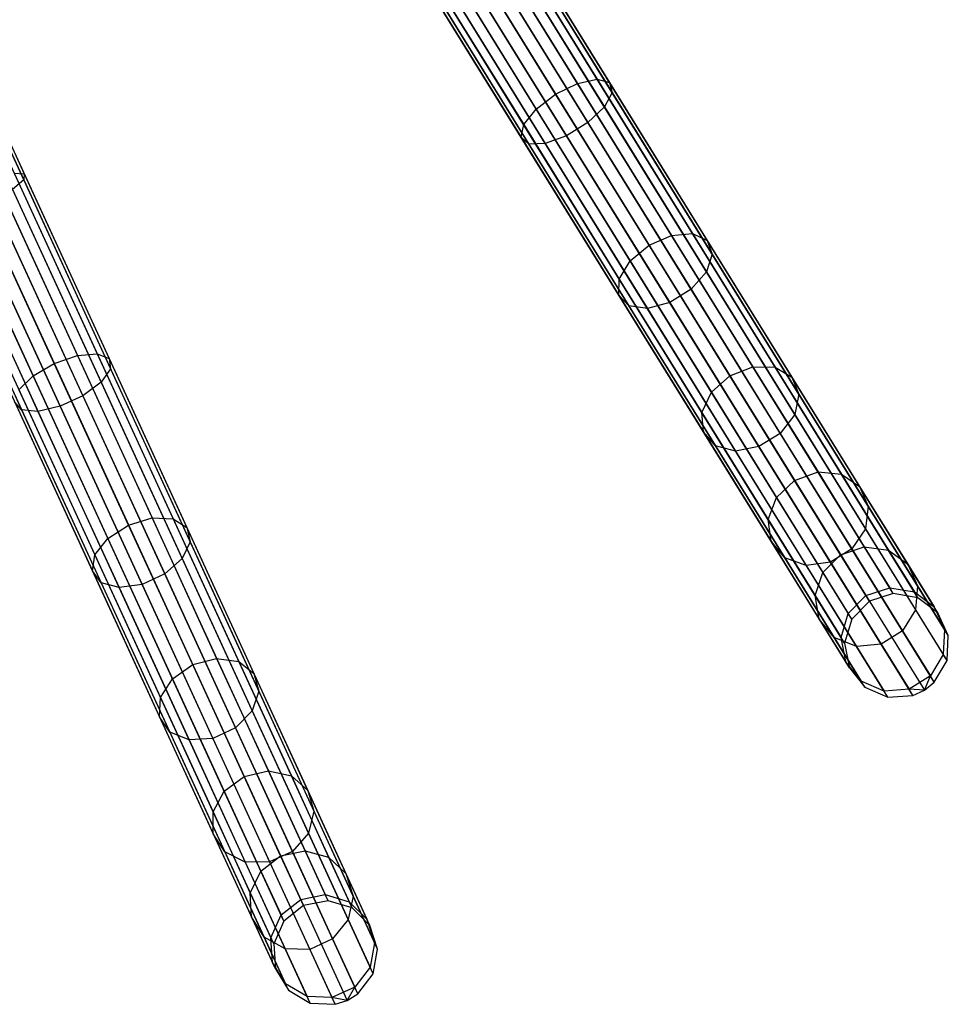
# Model space of a CAD drawing. Extents: x -102 to 101, y -101 to 102.
# Tile 153 of 256: x 36 to 53, y -92 to -74. Entities that reach past the tile are written whole.
import ezdxf

# ---------------------------------------------------------------- set-up
doc = ezdxf.new("R2010")
doc.units = 0
doc.header["$LTSCALE"] = 25.4
doc.layers.get('0').update_dxf_attribs({"linetype": 'CONTINUOUS'})

# ---------------------------------------------------------------- blocks, each defined once
blk = doc.blocks.new('NL2500012268_STL')
at = {"color": 0}
for p, q in [((155.548, -84.533, 306.167), (145.977, -69.076, 46.167)), ((155.548, -84.533, 306.167), (145.977, -69.076, 46.167)), ((155.093, -84.681, 306.175), (145.522, -69.223, 46.175)), ((155.093, -84.681, 306.175), (145.522, -69.223, 46.175)), ((156.019, -84.614, 306.145), (146.448, -69.156, 46.145)), ((156.019, -84.614, 306.145), (146.448, -69.156, 46.145)), ((156.399, -84.904, 306.113), (146.828, -69.447, 46.113)), ((156.399, -84.904, 306.113), (146.828, -69.447, 46.113)), ((154.758, -85.023, 306.167), (145.187, -69.565, 46.167)), ((154.758, -85.023, 306.167), (145.187, -69.565, 46.167)), ((154.62, -85.481, 306.145), (145.049, -70.023, 46.145)), ((154.62, -85.481, 306.145), (145.049, -70.023, 46.145)), ((156.599, -85.338, 306.08), (147.028, -69.88, 46.08)), ((156.599, -85.338, 306.08), (147.028, -69.88, 46.08)), ((156.575, -85.815, 306.053), (147.004, -70.357, 46.053)), ((156.575, -85.815, 306.053), (147.004, -70.357, 46.053)), ((154.711, -85.949, 306.113), (145.14, -70.492, 46.113)), ((154.711, -85.949, 306.113), (145.14, -70.492, 46.113)), ((156.331, -86.227, 306.037), (146.76, -70.769, 46.037)), ((156.331, -86.227, 306.037), (146.76, -70.769, 46.037)), ((155.009, -86.322, 306.08), (145.438, -70.864, 46.08)), ((155.009, -86.322, 306.08), (145.438, -70.864, 46.08)), ((146.572, -70.919, 46.035), (156.143, -86.377, 306.035)), ((146.572, -70.919, 46.035), (156.143, -86.377, 306.035)), ((155.447, -86.513, 306.053), (145.876, -71.055, 46.053)), ((155.447, -86.513, 306.053), (145.876, -71.055, 46.053)), ((155.924, -86.479, 306.037), (146.353, -71.021, 46.037)), ((155.924, -86.479, 306.037), (146.353, -71.021, 46.037)), ((147.898, -71.497, 326.525), (149.894, -74.721, 325.32)), ((147.898, -71.497, 326.525), (149.894, -74.721, 325.32)), ((148.09, -71.486, 326.963), (150.132, -74.783, 325.731)), ((148.09, -71.486, 326.963), (150.132, -74.783, 325.731)), ((147.559, -71.631, 326.214), (149.522, -74.802, 325.029)), ((147.559, -71.631, 326.214), (149.522, -74.802, 325.029)), ((148.092, -71.598, 327.428), (150.183, -74.975, 326.166)), ((148.092, -71.598, 327.428), (150.183, -74.975, 326.166)), ((149.103, -75.008, 324.924), (147.152, -71.856, 326.102)), ((149.103, -75.008, 324.924), (147.152, -71.856, 326.102)), ((147.903, -71.81, 327.814), (150.034, -75.251, 326.528)), ((147.903, -71.81, 327.814), (150.034, -75.251, 326.528)), ((146.769, -72.12, 326.214), (148.732, -75.291, 325.029)), ((146.769, -72.12, 326.214), (148.732, -75.291, 325.029)), ((147.567, -72.071, 328.032), (149.72, -75.55, 326.732)), ((147.567, -72.071, 328.032), (149.72, -75.55, 326.732)), ((146.498, -72.364, 326.525), (148.494, -75.587, 325.32)), ((146.498, -72.364, 326.525), (148.494, -75.587, 325.32)), ((147.16, -72.323, 328.032), (149.314, -75.802, 326.732)), ((147.16, -72.323, 328.032), (149.314, -75.802, 326.732)), ((146.402, -72.531, 326.963), (148.444, -75.828, 325.731)), ((146.402, -72.531, 326.963), (148.444, -75.828, 325.731)), ((146.502, -72.583, 327.428), (148.593, -75.959, 326.166)), ((146.502, -72.583, 327.428), (148.593, -75.959, 326.166)), ((146.775, -72.508, 327.814), (148.907, -75.95, 326.528)), ((146.775, -72.508, 327.814), (148.907, -75.95, 326.528)), ((137.217, -72.875, 327.855), (138.95, -76.64, 327.428)), ((137.217, -72.875, 327.855), (138.95, -76.64, 327.428)), ((137.27, -72.851, 327.379), (138.962, -76.528, 326.963)), ((137.27, -72.851, 327.379), (138.962, -76.528, 326.963)), ((144.29, -90.484, 306.175), (136.691, -73.967, 46.175)), ((144.29, -90.484, 306.175), (136.691, -73.967, 46.175)), ((144.76, -90.394, 306.167), (137.161, -73.877, 46.167)), ((144.76, -90.394, 306.167), (137.161, -73.877, 46.167)), ((145.217, -90.532, 306.145), (137.619, -74.015, 46.145)), ((145.217, -90.532, 306.145), (137.619, -74.015, 46.145)), ((143.915, -90.782, 306.167), (136.316, -74.266, 46.167)), ((143.915, -90.782, 306.167), (136.316, -74.266, 46.167)), ((145.558, -90.866, 306.113), (137.959, -74.35, 46.113)), ((145.558, -90.866, 306.113), (137.959, -74.35, 46.113)), ((143.722, -91.22, 306.145), (136.123, -74.703, 46.145)), ((143.722, -91.22, 306.145), (136.123, -74.703, 46.145)), ((149.522, -74.802, 325.029), (149.894, -74.721, 325.32)), ((149.522, -74.802, 325.029), (149.894, -74.721, 325.32)), ((149.894, -74.721, 325.32), (151.719, -77.668, 323.369)), ((149.894, -74.721, 325.32), (151.719, -77.668, 323.369)), ((149.894, -74.721, 325.32), (150.132, -74.783, 325.731)), ((149.894, -74.721, 325.32), (150.132, -74.783, 325.731)), ((145.704, -91.321, 306.08), (138.105, -74.804, 46.08)), ((145.704, -91.321, 306.08), (138.105, -74.804, 46.08)), ((149.103, -75.008, 324.924), (149.522, -74.802, 325.029)), ((149.103, -75.008, 324.924), (149.522, -74.802, 325.029)), ((149.522, -74.802, 325.029), (151.318, -77.701, 323.11)), ((149.522, -74.802, 325.029), (151.318, -77.701, 323.11)), ((150.132, -74.783, 325.731), (151.999, -77.798, 323.734)), ((150.132, -74.783, 325.731), (151.999, -77.798, 323.734)), ((150.132, -74.783, 325.731), (150.183, -74.975, 326.166)), ((150.132, -74.783, 325.731), (150.183, -74.975, 326.166)), ((148.732, -75.291, 325.029), (149.103, -75.008, 324.924)), ((148.732, -75.291, 325.029), (149.103, -75.008, 324.924)), ((150.888, -77.889, 323.016), (149.103, -75.008, 324.924)), ((150.888, -77.889, 323.016), (149.103, -75.008, 324.924)), ((150.183, -74.975, 326.166), (150.034, -75.251, 326.528)), ((150.183, -74.975, 326.166), (150.034, -75.251, 326.528)), ((150.183, -74.975, 326.166), (152.094, -78.062, 324.122)), ((150.183, -74.975, 326.166), (152.094, -78.062, 324.122)), ((143.755, -91.696, 306.113), (136.156, -75.179, 46.113)), ((143.755, -91.696, 306.113), (136.156, -75.179, 46.113)), ((145.621, -91.792, 306.053), (138.022, -75.275, 46.053)), ((145.621, -91.792, 306.053), (138.022, -75.275, 46.053)), ((148.494, -75.587, 325.32), (148.732, -75.291, 325.029)), ((148.494, -75.587, 325.32), (148.732, -75.291, 325.029)), ((148.732, -75.291, 325.029), (150.527, -78.19, 323.11)), ((148.732, -75.291, 325.029), (150.527, -78.19, 323.11)), ((150.034, -75.251, 326.528), (149.72, -75.55, 326.732)), ((150.034, -75.251, 326.528), (149.72, -75.55, 326.732)), ((150.034, -75.251, 326.528), (151.983, -78.398, 324.444)), ((150.034, -75.251, 326.528), (151.983, -78.398, 324.444)), ((144.005, -92.103, 306.08), (136.406, -75.586, 46.08)), ((144.005, -92.103, 306.08), (136.406, -75.586, 46.08)), ((145.329, -92.17, 306.037), (137.73, -75.654, 46.037)), ((145.329, -92.17, 306.037), (137.73, -75.654, 46.037)), ((148.444, -75.828, 325.731), (148.494, -75.587, 325.32)), ((148.444, -75.828, 325.731), (148.494, -75.587, 325.32)), ((148.494, -75.587, 325.32), (150.319, -78.535, 323.369)), ((148.494, -75.587, 325.32), (150.319, -78.535, 323.369)), ((149.72, -75.55, 326.732), (149.314, -75.802, 326.732)), ((149.72, -75.55, 326.732), (149.314, -75.802, 326.732)), ((149.72, -75.55, 326.732), (151.69, -78.731, 324.626)), ((149.72, -75.55, 326.732), (151.69, -78.731, 324.626)), ((144.416, -92.346, 306.053), (136.817, -75.829, 46.053)), ((144.416, -92.346, 306.053), (136.817, -75.829, 46.053)), ((144.894, -92.37, 306.037), (137.295, -75.854, 46.037)), ((144.894, -92.37, 306.037), (137.295, -75.854, 46.037)), ((137.525, -75.78, 46.035), (145.124, -92.297, 306.035)), ((137.525, -75.78, 46.035), (145.124, -92.297, 306.035)), ((148.593, -75.959, 326.166), (148.444, -75.828, 325.731)), ((148.444, -75.828, 325.731), (150.311, -78.844, 323.734)), ((148.444, -75.828, 325.731), (150.311, -78.844, 323.734)), ((148.593, -75.959, 326.166), (148.444, -75.828, 325.731)), ((149.314, -75.802, 326.732), (148.907, -75.95, 326.528)), ((149.314, -75.802, 326.732), (148.907, -75.95, 326.528)), ((149.314, -75.802, 326.732), (151.283, -78.983, 324.626)), ((149.314, -75.802, 326.732), (151.283, -78.983, 324.626)), ((148.907, -75.95, 326.528), (148.593, -75.959, 326.166)), ((148.907, -75.95, 326.528), (148.593, -75.959, 326.166)), ((148.593, -75.959, 326.166), (150.504, -79.046, 324.122)), ((148.593, -75.959, 326.166), (150.504, -79.046, 324.122)), ((148.907, -75.95, 326.528), (150.855, -79.097, 324.444)), ((148.907, -75.95, 326.528), (150.855, -79.097, 324.444)), ((138.417, -76.607, 326.214), (139.976, -79.995, 325.029)), ((138.417, -76.607, 326.214), (139.976, -79.995, 325.029)), ((138.769, -76.516, 326.525), (140.354, -79.961, 325.32)), ((138.769, -76.516, 326.525), (140.354, -79.961, 325.32)), ((138.769, -76.516, 326.525), (138.962, -76.528, 326.963)), ((138.769, -76.516, 326.525), (138.962, -76.528, 326.963)), ((138.962, -76.528, 326.963), (138.95, -76.64, 327.428)), ((138.962, -76.528, 326.963), (138.95, -76.64, 327.428)), ((138.962, -76.528, 326.963), (140.583, -80.052, 325.731)), ((138.962, -76.528, 326.963), (140.583, -80.052, 325.731)), ((139.534, -80.148, 324.924), (137.985, -76.78, 326.102)), ((139.534, -80.148, 324.924), (137.985, -76.78, 326.102)), ((138.95, -76.64, 327.428), (138.736, -76.827, 327.814)), ((138.95, -76.64, 327.428), (138.736, -76.827, 327.814)), ((138.95, -76.64, 327.428), (140.61, -80.248, 326.166)), ((138.95, -76.64, 327.428), (140.61, -80.248, 326.166)), ((137.573, -76.996, 326.214), (139.131, -80.384, 325.029)), ((137.573, -76.996, 326.214), (139.131, -80.384, 325.029)), ((138.736, -76.827, 327.814), (140.428, -80.504, 326.528)), ((138.736, -76.827, 327.814), (140.428, -80.504, 326.528)), ((138.37, -77.045, 328.032), (140.08, -80.762, 326.732)), ((138.37, -77.045, 328.032), (140.08, -80.762, 326.732)), ((137.531, -77.381, 327.814), (139.223, -81.059, 326.528)), ((137.531, -77.381, 327.814), (139.223, -81.059, 326.528)), ((137.935, -77.245, 328.032), (139.645, -80.962, 326.732)), ((137.935, -77.245, 328.032), (139.645, -80.962, 326.732)), ((137.251, -77.422, 327.428), (138.911, -81.03, 326.166)), ((137.251, -77.422, 327.428), (138.911, -81.03, 326.166)), ((150.888, -77.889, 323.016), (151.318, -77.701, 323.11)), ((150.888, -77.889, 323.016), (151.318, -77.701, 323.11)), ((151.318, -77.701, 323.11), (151.719, -77.668, 323.369)), ((151.318, -77.701, 323.11), (151.719, -77.668, 323.369)), ((151.318, -77.701, 323.11), (152.869, -80.207, 320.536)), ((151.318, -77.701, 323.11), (152.869, -80.207, 320.536)), ((151.719, -77.668, 323.369), (153.296, -80.216, 320.753)), ((151.719, -77.668, 323.369), (153.296, -80.216, 320.753)), ((151.719, -77.668, 323.369), (151.999, -77.798, 323.734)), ((151.719, -77.668, 323.369), (151.999, -77.798, 323.734)), ((150.527, -78.19, 323.11), (150.888, -77.889, 323.016)), ((150.527, -78.19, 323.11), (150.888, -77.889, 323.016)), ((152.43, -80.381, 320.458), (150.888, -77.889, 323.016)), ((152.43, -80.381, 320.458), (150.888, -77.889, 323.016)), ((151.999, -77.798, 323.734), (153.613, -80.405, 321.058)), ((151.999, -77.798, 323.734), (153.613, -80.405, 321.058)), ((151.999, -77.798, 323.734), (152.094, -78.062, 324.122)), ((151.999, -77.798, 323.734), (152.094, -78.062, 324.122)), ((152.094, -78.062, 324.122), (151.983, -78.398, 324.444)), ((152.094, -78.062, 324.122), (151.983, -78.398, 324.444)), ((152.094, -78.062, 324.122), (153.747, -80.731, 321.382)), ((152.094, -78.062, 324.122), (153.747, -80.731, 321.382)), ((150.319, -78.535, 323.369), (150.527, -78.19, 323.11)), ((150.319, -78.535, 323.369), (150.527, -78.19, 323.11)), ((150.527, -78.19, 323.11), (152.079, -80.696, 320.536)), ((150.527, -78.19, 323.11), (152.079, -80.696, 320.536)), ((151.983, -78.398, 324.444), (151.69, -78.731, 324.626)), ((151.983, -78.398, 324.444), (151.69, -78.731, 324.626)), ((151.983, -78.398, 324.444), (153.667, -81.119, 321.65)), ((151.983, -78.398, 324.444), (153.667, -81.119, 321.65)), ((150.311, -78.844, 323.734), (150.319, -78.535, 323.369)), ((150.311, -78.844, 323.734), (150.319, -78.535, 323.369)), ((150.319, -78.535, 323.369), (151.897, -81.082, 320.753)), ((150.319, -78.535, 323.369), (151.897, -81.082, 320.753)), ((150.504, -79.046, 324.122), (150.311, -78.844, 323.734)), ((150.311, -78.844, 323.734), (151.925, -81.45, 321.058)), ((150.311, -78.844, 323.734), (151.925, -81.45, 321.058)), ((150.504, -79.046, 324.122), (150.311, -78.844, 323.734)), ((151.69, -78.731, 324.626), (151.283, -78.983, 324.626)), ((151.69, -78.731, 324.626), (151.283, -78.983, 324.626)), ((151.69, -78.731, 324.626), (153.392, -81.48, 321.802)), ((151.69, -78.731, 324.626), (153.392, -81.48, 321.802)), ((150.855, -79.097, 324.444), (150.504, -79.046, 324.122)), ((150.504, -79.046, 324.122), (152.157, -81.715, 321.382)), ((150.504, -79.046, 324.122), (152.157, -81.715, 321.382)), ((150.855, -79.097, 324.444), (150.504, -79.046, 324.122)), ((151.283, -78.983, 324.626), (150.855, -79.097, 324.444)), ((151.283, -78.983, 324.626), (150.855, -79.097, 324.444)), ((151.283, -78.983, 324.626), (152.985, -81.732, 321.802)), ((151.283, -78.983, 324.626), (152.985, -81.732, 321.802)), ((150.855, -79.097, 324.444), (152.539, -81.817, 321.65)), ((150.855, -79.097, 324.444), (152.539, -81.817, 321.65)), ((139.534, -80.148, 324.924), (139.976, -79.995, 325.029)), ((139.534, -80.148, 324.924), (139.976, -79.995, 325.029)), ((139.976, -79.995, 325.029), (140.354, -79.961, 325.32)), ((139.976, -79.995, 325.029), (140.354, -79.961, 325.32)), ((139.976, -79.995, 325.029), (141.401, -83.093, 323.11)), ((139.976, -79.995, 325.029), (141.401, -83.093, 323.11)), ((140.354, -79.961, 325.32), (141.803, -83.11, 323.369)), ((140.354, -79.961, 325.32), (141.803, -83.11, 323.369)), ((140.354, -79.961, 325.32), (140.583, -80.052, 325.731)), ((140.354, -79.961, 325.32), (140.583, -80.052, 325.731)), ((139.131, -80.384, 325.029), (139.534, -80.148, 324.924)), ((139.131, -80.384, 325.029), (139.534, -80.148, 324.924)), ((140.951, -83.227, 323.016), (139.534, -80.148, 324.924)), ((140.951, -83.227, 323.016), (139.534, -80.148, 324.924)), ((140.583, -80.052, 325.731), (142.065, -83.274, 323.734)), ((140.583, -80.052, 325.731), (142.065, -83.274, 323.734)), ((140.583, -80.052, 325.731), (140.61, -80.248, 326.166)), ((140.583, -80.052, 325.731), (140.61, -80.248, 326.166)), ((138.859, -80.649, 325.32), (139.131, -80.384, 325.029)), ((138.859, -80.649, 325.32), (139.131, -80.384, 325.029)), ((139.131, -80.384, 325.029), (140.556, -83.482, 323.11)), ((139.131, -80.384, 325.029), (140.556, -83.482, 323.11)), ((140.61, -80.248, 326.166), (140.428, -80.504, 326.528)), ((140.61, -80.248, 326.166), (140.428, -80.504, 326.528)), ((140.61, -80.248, 326.166), (142.127, -83.547, 324.122)), ((140.61, -80.248, 326.166), (142.127, -83.547, 324.122)), ((152.079, -80.696, 320.536), (152.43, -80.381, 320.458)), ((152.079, -80.696, 320.536), (152.43, -80.381, 320.458)), ((152.43, -80.381, 320.458), (152.869, -80.207, 320.536)), ((152.43, -80.381, 320.458), (152.869, -80.207, 320.536)), ((153.666, -82.377, 317.357), (152.43, -80.381, 320.458)), ((153.666, -82.377, 317.357), (152.43, -80.381, 320.458)), ((152.869, -80.207, 320.536), (154.113, -82.215, 317.416)), ((152.869, -80.207, 320.536), (154.113, -82.215, 317.416)), ((152.869, -80.207, 320.536), (153.296, -80.216, 320.753)), ((152.869, -80.207, 320.536), (153.296, -80.216, 320.753)), ((153.296, -80.216, 320.753), (154.56, -82.257, 317.581)), ((153.296, -80.216, 320.753), (154.56, -82.257, 317.581)), ((153.296, -80.216, 320.753), (153.613, -80.405, 321.058)), ((153.296, -80.216, 320.753), (153.613, -80.405, 321.058)), ((140.428, -80.504, 326.528), (140.08, -80.762, 326.732)), ((140.428, -80.504, 326.528), (140.08, -80.762, 326.732)), ((140.428, -80.504, 326.528), (141.975, -83.867, 324.444)), ((140.428, -80.504, 326.528), (141.975, -83.867, 324.444)), ((153.613, -80.405, 321.058), (154.906, -82.493, 317.813)), ((153.613, -80.405, 321.058), (154.906, -82.493, 317.813)), ((153.613, -80.405, 321.058), (153.747, -80.731, 321.382)), ((153.613, -80.405, 321.058), (153.747, -80.731, 321.382)), ((138.859, -80.649, 325.32), (140.308, -83.798, 323.369)), ((138.859, -80.649, 325.32), (140.308, -83.798, 323.369)), ((140.08, -80.762, 326.732), (139.645, -80.962, 326.732)), ((140.08, -80.762, 326.732), (139.645, -80.962, 326.732)), ((140.08, -80.762, 326.732), (141.644, -84.161, 324.626)), ((140.08, -80.762, 326.732), (141.644, -84.161, 324.626)), ((151.897, -81.082, 320.753), (152.079, -80.696, 320.536)), ((151.897, -81.082, 320.753), (152.079, -80.696, 320.536)), ((152.079, -80.696, 320.536), (153.322, -82.704, 317.416)), ((152.079, -80.696, 320.536), (153.322, -82.704, 317.416)), ((153.747, -80.731, 321.382), (153.667, -81.119, 321.65)), ((153.747, -80.731, 321.382), (153.667, -81.119, 321.65)), ((153.747, -80.731, 321.382), (155.071, -82.869, 318.059)), ((153.747, -80.731, 321.382), (155.071, -82.869, 318.059)), ((138.911, -81.03, 326.166), (138.779, -80.882, 325.731)), ((138.779, -80.882, 325.731), (140.261, -84.104, 323.734)), ((138.779, -80.882, 325.731), (140.261, -84.104, 323.734)), ((138.911, -81.03, 326.166), (138.779, -80.882, 325.731)), ((139.223, -81.059, 326.528), (138.911, -81.03, 326.166)), ((138.911, -81.03, 326.166), (140.428, -84.329, 324.122)), ((138.911, -81.03, 326.166), (140.428, -84.329, 324.122)), ((139.223, -81.059, 326.528), (138.911, -81.03, 326.166)), ((139.645, -80.962, 326.732), (139.223, -81.059, 326.528)), ((139.645, -80.962, 326.732), (139.223, -81.059, 326.528)), ((139.223, -81.059, 326.528), (140.77, -84.421, 324.444)), ((139.223, -81.059, 326.528), (140.77, -84.421, 324.444)), ((139.645, -80.962, 326.732), (141.209, -84.361, 324.626)), ((139.645, -80.962, 326.732), (141.209, -84.361, 324.626)), ((151.925, -81.45, 321.058), (151.897, -81.082, 320.753)), ((151.897, -81.082, 320.753), (153.161, -83.124, 317.581)), ((151.897, -81.082, 320.753), (153.161, -83.124, 317.581)), ((151.925, -81.45, 321.058), (151.897, -81.082, 320.753)), ((153.667, -81.119, 321.65), (153.392, -81.48, 321.802)), ((153.667, -81.119, 321.65), (153.392, -81.48, 321.802)), ((153.667, -81.119, 321.65), (155.017, -83.298, 318.264)), ((153.667, -81.119, 321.65), (155.017, -83.298, 318.264)), ((152.157, -81.715, 321.382), (151.925, -81.45, 321.058)), ((151.925, -81.45, 321.058), (153.218, -83.538, 317.813)), ((151.925, -81.45, 321.058), (153.218, -83.538, 317.813)), ((152.157, -81.715, 321.382), (151.925, -81.45, 321.058)), ((153.392, -81.48, 321.802), (152.985, -81.732, 321.802)), ((153.392, -81.48, 321.802), (152.985, -81.732, 321.802)), ((153.392, -81.48, 321.802), (154.756, -83.683, 318.379)), ((153.392, -81.48, 321.802), (154.756, -83.683, 318.379)), ((152.539, -81.817, 321.65), (152.157, -81.715, 321.382)), ((152.157, -81.715, 321.382), (153.481, -83.853, 318.059)), ((152.157, -81.715, 321.382), (153.481, -83.853, 318.059)), ((152.539, -81.817, 321.65), (152.157, -81.715, 321.382)), ((152.985, -81.732, 321.802), (152.539, -81.817, 321.65)), ((152.985, -81.732, 321.802), (152.539, -81.817, 321.65)), ((152.539, -81.817, 321.65), (153.889, -83.997, 318.264)), ((152.539, -81.817, 321.65), (153.889, -83.997, 318.264)), ((152.985, -81.732, 321.802), (154.349, -83.935, 318.379)), ((152.985, -81.732, 321.802), (154.349, -83.935, 318.379)), ((153.666, -82.377, 317.357), (154.113, -82.215, 317.416)), ((153.666, -82.377, 317.357), (154.113, -82.215, 317.416)), ((154.113, -82.215, 317.416), (154.995, -83.641, 313.881)), ((154.113, -82.215, 317.416), (154.995, -83.641, 313.881)), ((154.113, -82.215, 317.416), (154.56, -82.257, 317.581)), ((154.113, -82.215, 317.416), (154.56, -82.257, 317.581)), ((154.56, -82.257, 317.581), (155.457, -83.707, 313.987)), ((154.56, -82.257, 317.581), (155.457, -83.707, 313.987)), ((154.56, -82.257, 317.581), (154.906, -82.493, 317.813)), ((154.56, -82.257, 317.581), (154.906, -82.493, 317.813)), ((153.322, -82.704, 317.416), (153.666, -82.377, 317.357)), ((153.322, -82.704, 317.416), (153.666, -82.377, 317.357)), ((154.543, -83.794, 313.842), (153.666, -82.377, 317.357)), ((154.543, -83.794, 313.842), (153.666, -82.377, 317.357)), ((154.906, -82.493, 317.813), (155.824, -83.976, 314.136)), ((154.906, -82.493, 317.813), (155.824, -83.976, 314.136)), ((154.906, -82.493, 317.813), (155.071, -82.869, 318.059)), ((154.906, -82.493, 317.813), (155.071, -82.869, 318.059)), ((153.161, -83.124, 317.581), (153.322, -82.704, 317.416)), ((153.161, -83.124, 317.581), (153.322, -82.704, 317.416)), ((153.322, -82.704, 317.416), (154.205, -84.13, 313.881)), ((153.322, -82.704, 317.416), (154.205, -84.13, 313.881)), ((155.071, -82.869, 318.059), (155.017, -83.298, 318.264)), ((155.071, -82.869, 318.059), (155.017, -83.298, 318.264)), ((155.071, -82.869, 318.059), (156.011, -84.387, 314.295)), ((155.071, -82.869, 318.059), (156.011, -84.387, 314.295)), ((140.951, -83.227, 323.016), (141.401, -83.093, 323.11)), ((140.951, -83.227, 323.016), (141.401, -83.093, 323.11)), ((141.401, -83.093, 323.11), (142.633, -85.771, 320.536)), ((141.401, -83.093, 323.11), (142.633, -85.771, 320.536)), ((141.401, -83.093, 323.11), (141.803, -83.11, 323.369)), ((141.401, -83.093, 323.11), (141.803, -83.11, 323.369)), ((141.803, -83.11, 323.369), (143.055, -85.832, 320.753)), ((141.803, -83.11, 323.369), (143.055, -85.832, 320.753)), ((141.803, -83.11, 323.369), (142.065, -83.274, 323.734)), ((141.803, -83.11, 323.369), (142.065, -83.274, 323.734)), ((153.218, -83.538, 317.813), (153.161, -83.124, 317.581)), ((153.161, -83.124, 317.581), (154.058, -84.573, 313.987)), ((153.161, -83.124, 317.581), (154.058, -84.573, 313.987)), ((153.218, -83.538, 317.813), (153.161, -83.124, 317.581)), ((140.556, -83.482, 323.11), (140.951, -83.227, 323.016)), ((140.556, -83.482, 323.11), (140.951, -83.227, 323.016)), ((142.176, -85.889, 320.458), (140.951, -83.227, 323.016)), ((142.176, -85.889, 320.458), (140.951, -83.227, 323.016)), ((142.065, -83.274, 323.734), (143.346, -86.059, 321.058)), ((142.065, -83.274, 323.734), (143.346, -86.059, 321.058)), ((142.065, -83.274, 323.734), (142.127, -83.547, 324.122)), ((142.065, -83.274, 323.734), (142.127, -83.547, 324.122)), ((155.017, -83.298, 318.264), (154.756, -83.683, 318.379)), ((155.017, -83.298, 318.264), (154.756, -83.683, 318.379)), ((155.017, -83.298, 318.264), (155.975, -84.846, 314.426)), ((155.017, -83.298, 318.264), (155.975, -84.846, 314.426)), ((140.308, -83.798, 323.369), (140.556, -83.482, 323.11)), ((140.308, -83.798, 323.369), (140.556, -83.482, 323.11)), ((140.556, -83.482, 323.11), (141.788, -86.16, 320.536)), ((140.556, -83.482, 323.11), (141.788, -86.16, 320.536)), ((142.127, -83.547, 324.122), (141.975, -83.867, 324.444)), ((142.127, -83.547, 324.122), (141.975, -83.867, 324.444)), ((142.127, -83.547, 324.122), (143.439, -86.398, 321.382)), ((142.127, -83.547, 324.122), (143.439, -86.398, 321.382)), ((153.481, -83.853, 318.059), (153.218, -83.538, 317.813)), ((153.218, -83.538, 317.813), (154.136, -85.021, 314.136)), ((153.218, -83.538, 317.813), (154.136, -85.021, 314.136)), ((153.481, -83.853, 318.059), (153.218, -83.538, 317.813)), ((154.756, -83.683, 318.379), (154.349, -83.935, 318.379)), ((154.756, -83.683, 318.379), (154.349, -83.935, 318.379)), ((154.543, -83.794, 313.842), (154.995, -83.641, 313.881)), ((154.543, -83.794, 313.842), (154.995, -83.641, 313.881)), ((154.756, -83.683, 318.379), (155.725, -85.247, 314.5)), ((154.756, -83.683, 318.379), (155.725, -85.247, 314.5)), ((154.995, -83.641, 313.881), (155.481, -84.425, 310.078)), ((154.995, -83.641, 313.881), (155.481, -84.425, 310.078)), ((154.995, -83.641, 313.881), (155.457, -83.707, 313.987)), ((154.995, -83.641, 313.881), (155.457, -83.707, 313.987)), ((155.457, -83.707, 313.987), (155.951, -84.503, 310.12)), ((155.457, -83.707, 313.987), (155.951, -84.503, 310.12)), ((155.457, -83.707, 313.987), (155.824, -83.976, 314.136)), ((155.457, -83.707, 313.987), (155.824, -83.976, 314.136)), ((140.261, -84.104, 323.734), (140.308, -83.798, 323.369)), ((140.261, -84.104, 323.734), (140.308, -83.798, 323.369)), ((140.308, -83.798, 323.369), (141.56, -86.52, 320.753)), ((140.308, -83.798, 323.369), (141.56, -86.52, 320.753)), ((141.975, -83.867, 324.444), (141.644, -84.161, 324.626)), ((141.975, -83.867, 324.444), (141.644, -84.161, 324.626)), ((141.975, -83.867, 324.444), (143.313, -86.774, 321.65)), ((141.975, -83.867, 324.444), (143.313, -86.774, 321.65)), ((153.889, -83.997, 318.264), (153.481, -83.853, 318.059)), ((153.481, -83.853, 318.059), (154.421, -85.372, 314.295)), ((153.481, -83.853, 318.059), (154.421, -85.372, 314.295)), ((153.889, -83.997, 318.264), (153.481, -83.853, 318.059)), ((154.349, -83.935, 318.379), (153.889, -83.997, 318.264)), ((154.349, -83.935, 318.379), (153.889, -83.997, 318.264)), ((154.205, -84.13, 313.881), (154.543, -83.794, 313.842)), ((154.205, -84.13, 313.881), (154.543, -83.794, 313.842)), ((154.349, -83.935, 318.379), (155.318, -85.499, 314.5)), ((154.349, -83.935, 318.379), (155.318, -85.499, 314.5)), ((155.026, -84.573, 310.062), (154.543, -83.794, 313.842)), ((155.026, -84.573, 310.062), (154.543, -83.794, 313.842)), ((140.428, -84.329, 324.122), (140.261, -84.104, 323.734)), ((140.261, -84.104, 323.734), (141.543, -86.888, 321.058)), ((140.261, -84.104, 323.734), (141.543, -86.888, 321.058)), ((140.428, -84.329, 324.122), (140.261, -84.104, 323.734)), ((153.889, -83.997, 318.264), (154.847, -85.544, 314.426)), ((153.889, -83.997, 318.264), (154.847, -85.544, 314.426)), ((154.058, -84.573, 313.987), (154.205, -84.13, 313.881)), ((154.058, -84.573, 313.987), (154.205, -84.13, 313.881)), ((154.205, -84.13, 313.881), (154.69, -84.914, 310.078)), ((154.205, -84.13, 313.881), (154.69, -84.914, 310.078)), ((155.824, -83.976, 314.136), (156.329, -84.791, 310.181)), ((155.824, -83.976, 314.136), (156.329, -84.791, 310.181)), ((155.824, -83.976, 314.136), (156.011, -84.387, 314.295)), ((155.824, -83.976, 314.136), (156.011, -84.387, 314.295)), ((140.77, -84.421, 324.444), (140.428, -84.329, 324.122)), ((140.428, -84.329, 324.122), (141.74, -87.18, 321.382)), ((140.428, -84.329, 324.122), (141.74, -87.18, 321.382)), ((140.77, -84.421, 324.444), (140.428, -84.329, 324.122)), ((141.644, -84.161, 324.626), (141.209, -84.361, 324.626)), ((141.644, -84.161, 324.626), (141.209, -84.361, 324.626)), ((141.644, -84.161, 324.626), (142.996, -87.099, 321.802)), ((141.644, -84.161, 324.626), (142.996, -87.099, 321.802)), ((141.209, -84.361, 324.626), (140.77, -84.421, 324.444)), ((141.209, -84.361, 324.626), (140.77, -84.421, 324.444)), ((140.77, -84.421, 324.444), (142.108, -87.328, 321.65)), ((140.77, -84.421, 324.444), (142.108, -87.328, 321.65)), ((141.209, -84.361, 324.626), (142.561, -87.299, 321.802)), ((141.209, -84.361, 324.626), (142.561, -87.299, 321.802)), ((155.026, -84.573, 310.062), (155.481, -84.425, 310.078)), ((155.026, -84.573, 310.062), (155.481, -84.425, 310.078)), ((155.548, -84.533, 306.167), (155.481, -84.425, 310.078)), ((155.481, -84.425, 310.078), (155.951, -84.503, 310.12)), ((155.548, -84.533, 306.167), (155.481, -84.425, 310.078)), ((155.481, -84.425, 310.078), (155.951, -84.503, 310.12)), ((156.019, -84.614, 306.145), (155.951, -84.503, 310.12)), ((155.951, -84.503, 310.12), (156.329, -84.791, 310.181)), ((156.019, -84.614, 306.145), (155.951, -84.503, 310.12)), ((155.951, -84.503, 310.12), (156.329, -84.791, 310.181)), ((156.011, -84.387, 314.295), (155.975, -84.846, 314.426)), ((156.011, -84.387, 314.295), (155.975, -84.846, 314.426)), ((156.011, -84.387, 314.295), (156.527, -85.222, 310.245)), ((156.011, -84.387, 314.295), (156.527, -85.222, 310.245)), ((154.136, -85.021, 314.136), (154.058, -84.573, 313.987)), ((154.058, -84.573, 313.987), (154.551, -85.37, 310.12)), ((154.058, -84.573, 313.987), (154.551, -85.37, 310.12)), ((154.136, -85.021, 314.136), (154.058, -84.573, 313.987)), ((154.69, -84.914, 310.078), (155.026, -84.573, 310.062)), ((154.69, -84.914, 310.078), (155.026, -84.573, 310.062)), ((155.093, -84.681, 306.175), (154.758, -85.023, 306.167)), ((155.093, -84.681, 306.175), (154.758, -85.023, 306.167)), ((155.093, -84.681, 306.175), (155.026, -84.573, 310.062)), ((155.093, -84.681, 306.175), (155.026, -84.573, 310.062)), ((155.548, -84.533, 306.167), (155.093, -84.681, 306.175)), ((155.548, -84.533, 306.167), (155.093, -84.681, 306.175)), ((156.019, -84.614, 306.145), (155.548, -84.533, 306.167)), ((156.019, -84.614, 306.145), (155.548, -84.533, 306.167)), ((156.399, -84.904, 306.113), (156.019, -84.614, 306.145)), ((156.399, -84.904, 306.113), (156.019, -84.614, 306.145)), ((155.975, -84.846, 314.426), (155.725, -85.247, 314.5)), ((155.975, -84.846, 314.426), (155.725, -85.247, 314.5)), ((155.975, -84.846, 314.426), (156.502, -85.697, 310.298)), ((155.975, -84.846, 314.426), (156.502, -85.697, 310.298)), ((156.399, -84.904, 306.113), (156.329, -84.791, 310.181)), ((156.329, -84.791, 310.181), (156.527, -85.222, 310.245)), ((156.399, -84.904, 306.113), (156.329, -84.791, 310.181)), ((156.329, -84.791, 310.181), (156.527, -85.222, 310.245)), ((154.421, -85.372, 314.295), (154.136, -85.021, 314.136)), ((154.136, -85.021, 314.136), (154.641, -85.836, 310.181)), ((154.136, -85.021, 314.136), (154.641, -85.836, 310.181)), ((154.421, -85.372, 314.295), (154.136, -85.021, 314.136)), ((154.551, -85.37, 310.12), (154.69, -84.914, 310.078)), ((154.551, -85.37, 310.12), (154.69, -84.914, 310.078)), ((154.758, -85.023, 306.167), (154.62, -85.481, 306.145)), ((154.758, -85.023, 306.167), (154.62, -85.481, 306.145)), ((154.758, -85.023, 306.167), (154.69, -84.914, 310.078)), ((154.758, -85.023, 306.167), (154.69, -84.914, 310.078)), ((156.599, -85.338, 306.08), (156.399, -84.904, 306.113)), ((156.599, -85.338, 306.08), (156.399, -84.904, 306.113)), ((155.725, -85.247, 314.5), (155.318, -85.499, 314.5)), ((155.725, -85.247, 314.5), (155.318, -85.499, 314.5)), ((155.725, -85.247, 314.5), (156.257, -86.107, 310.328)), ((155.725, -85.247, 314.5), (156.257, -86.107, 310.328)), ((156.527, -85.222, 310.245), (156.502, -85.697, 310.298)), ((156.527, -85.222, 310.245), (156.502, -85.697, 310.298)), ((156.599, -85.338, 306.08), (156.527, -85.222, 310.245)), ((156.599, -85.338, 306.08), (156.527, -85.222, 310.245)), ((154.847, -85.544, 314.426), (154.421, -85.372, 314.295)), ((154.421, -85.372, 314.295), (154.937, -86.206, 310.245)), ((154.421, -85.372, 314.295), (154.937, -86.206, 310.245)), ((154.847, -85.544, 314.426), (154.421, -85.372, 314.295)), ((154.62, -85.481, 306.145), (154.551, -85.37, 310.12)), ((154.62, -85.481, 306.145), (154.551, -85.37, 310.12)), ((154.641, -85.836, 310.181), (154.551, -85.37, 310.12)), ((154.641, -85.836, 310.181), (154.551, -85.37, 310.12)), ((156.575, -85.815, 306.053), (156.599, -85.338, 306.08)), ((156.575, -85.815, 306.053), (156.599, -85.338, 306.08)), ((154.62, -85.481, 306.145), (154.711, -85.949, 306.113)), ((154.62, -85.481, 306.145), (154.711, -85.949, 306.113)), ((155.318, -85.499, 314.5), (154.847, -85.544, 314.426)), ((155.318, -85.499, 314.5), (154.847, -85.544, 314.426)), ((154.847, -85.544, 314.426), (155.374, -86.395, 310.298)), ((154.847, -85.544, 314.426), (155.374, -86.395, 310.298)), ((155.318, -85.499, 314.5), (155.85, -86.359, 310.328)), ((155.318, -85.499, 314.5), (155.85, -86.359, 310.328)), ((142.176, -85.889, 320.458), (142.633, -85.771, 320.536)), ((142.176, -85.889, 320.458), (142.633, -85.771, 320.536)), ((142.633, -85.771, 320.536), (143.62, -87.917, 317.416)), ((142.633, -85.771, 320.536), (143.62, -87.917, 317.416)), ((142.633, -85.771, 320.536), (143.055, -85.832, 320.753)), ((142.633, -85.771, 320.536), (143.055, -85.832, 320.753)), ((143.055, -85.832, 320.753), (144.059, -88.013, 317.581)), ((143.055, -85.832, 320.753), (144.059, -88.013, 317.581)), ((143.055, -85.832, 320.753), (143.346, -86.059, 321.058)), ((143.055, -85.832, 320.753), (143.346, -86.059, 321.058)), ((154.711, -85.949, 306.113), (154.641, -85.836, 310.181)), ((154.711, -85.949, 306.113), (154.641, -85.836, 310.181)), ((154.937, -86.206, 310.245), (154.641, -85.836, 310.181)), ((154.937, -86.206, 310.245), (154.641, -85.836, 310.181)), ((156.502, -85.697, 310.298), (156.257, -86.107, 310.328)), ((156.502, -85.697, 310.298), (156.257, -86.107, 310.328)), ((156.331, -86.227, 306.037), (156.575, -85.815, 306.053)), ((156.331, -86.227, 306.037), (156.575, -85.815, 306.053)), ((156.575, -85.815, 306.053), (156.502, -85.697, 310.298)), ((156.575, -85.815, 306.053), (156.502, -85.697, 310.298)), ((141.788, -86.16, 320.536), (142.176, -85.889, 320.458)), ((141.788, -86.16, 320.536), (142.176, -85.889, 320.458)), ((143.157, -88.022, 317.357), (142.176, -85.889, 320.458)), ((143.157, -88.022, 317.357), (142.176, -85.889, 320.458)), ((154.711, -85.949, 306.113), (155.009, -86.322, 306.08)), ((154.711, -85.949, 306.113), (155.009, -86.322, 306.08)), ((141.56, -86.52, 320.753), (141.788, -86.16, 320.536)), ((141.56, -86.52, 320.753), (141.788, -86.16, 320.536)), ((141.788, -86.16, 320.536), (142.776, -88.305, 317.416)), ((141.788, -86.16, 320.536), (142.776, -88.305, 317.416)), ((143.346, -86.059, 321.058), (144.373, -88.29, 317.813)), ((143.346, -86.059, 321.058), (144.373, -88.29, 317.813)), ((143.346, -86.059, 321.058), (143.439, -86.398, 321.382)), ((143.346, -86.059, 321.058), (143.439, -86.398, 321.382)), ((155.009, -86.322, 306.08), (154.937, -86.206, 310.245)), ((155.009, -86.322, 306.08), (154.937, -86.206, 310.245)), ((155.374, -86.395, 310.298), (154.937, -86.206, 310.245)), ((155.374, -86.395, 310.298), (154.937, -86.206, 310.245)), ((156.257, -86.107, 310.328), (155.85, -86.359, 310.328)), ((156.257, -86.107, 310.328), (155.85, -86.359, 310.328)), ((156.143, -86.377, 306.035), (156.257, -86.107, 310.328)), ((156.143, -86.377, 306.035), (156.257, -86.107, 310.328)), ((156.331, -86.227, 306.037), (156.257, -86.107, 310.328)), ((156.331, -86.227, 306.037), (156.257, -86.107, 310.328)), ((143.439, -86.398, 321.382), (143.313, -86.774, 321.65)), ((143.439, -86.398, 321.382), (143.313, -86.774, 321.65)), ((143.439, -86.398, 321.382), (144.49, -88.683, 318.059)), ((143.439, -86.398, 321.382), (144.49, -88.683, 318.059)), ((155.009, -86.322, 306.08), (155.447, -86.513, 306.053)), ((155.009, -86.322, 306.08), (155.447, -86.513, 306.053)), ((155.85, -86.359, 310.328), (155.374, -86.395, 310.298)), ((155.85, -86.359, 310.328), (155.374, -86.395, 310.298)), ((155.447, -86.513, 306.053), (155.374, -86.395, 310.298)), ((155.447, -86.513, 306.053), (155.374, -86.395, 310.298)), ((155.924, -86.479, 306.037), (155.85, -86.359, 310.328)), ((155.924, -86.479, 306.037), (155.85, -86.359, 310.328)), ((156.143, -86.377, 306.035), (155.85, -86.359, 310.328)), ((156.143, -86.377, 306.035), (155.85, -86.359, 310.328)), ((155.924, -86.479, 306.037), (156.143, -86.377, 306.035)), ((155.924, -86.479, 306.037), (156.143, -86.377, 306.035)), ((156.143, -86.377, 306.035), (156.331, -86.227, 306.037)), ((156.143, -86.377, 306.035), (156.331, -86.227, 306.037)), ((141.543, -86.888, 321.058), (141.56, -86.52, 320.753)), ((141.543, -86.888, 321.058), (141.56, -86.52, 320.753)), ((141.56, -86.52, 320.753), (142.564, -88.701, 317.581)), ((141.56, -86.52, 320.753), (142.564, -88.701, 317.581)), ((155.447, -86.513, 306.053), (155.924, -86.479, 306.037)), ((155.447, -86.513, 306.053), (155.924, -86.479, 306.037)), ((143.313, -86.774, 321.65), (142.996, -87.099, 321.802)), ((143.313, -86.774, 321.65), (142.996, -87.099, 321.802)), ((143.313, -86.774, 321.65), (144.384, -89.103, 318.264)), ((143.313, -86.774, 321.65), (144.384, -89.103, 318.264)), ((141.74, -87.18, 321.382), (141.543, -86.888, 321.058)), ((141.543, -86.888, 321.058), (142.569, -89.12, 317.813)), ((141.543, -86.888, 321.058), (142.569, -89.12, 317.813)), ((141.74, -87.18, 321.382), (141.543, -86.888, 321.058)), ((142.996, -87.099, 321.802), (142.561, -87.299, 321.802)), ((142.996, -87.099, 321.802), (142.561, -87.299, 321.802)), ((142.996, -87.099, 321.802), (144.079, -89.453, 318.379)), ((142.996, -87.099, 321.802), (144.079, -89.453, 318.379)), ((142.108, -87.328, 321.65), (141.74, -87.18, 321.382)), ((141.74, -87.18, 321.382), (142.791, -89.465, 318.059)), ((141.74, -87.18, 321.382), (142.791, -89.465, 318.059)), ((142.108, -87.328, 321.65), (141.74, -87.18, 321.382)), ((142.561, -87.299, 321.802), (142.108, -87.328, 321.65)), ((142.561, -87.299, 321.802), (142.108, -87.328, 321.65)), ((142.108, -87.328, 321.65), (143.179, -89.657, 318.264)), ((142.108, -87.328, 321.65), (143.179, -89.657, 318.264)), ((142.561, -87.299, 321.802), (143.644, -89.653, 318.379)), ((142.561, -87.299, 321.802), (143.644, -89.653, 318.379)), ((142.776, -88.305, 317.416), (143.157, -88.022, 317.357)), ((142.776, -88.305, 317.416), (143.157, -88.022, 317.357)), ((143.157, -88.022, 317.357), (143.62, -87.917, 317.416)), ((143.157, -88.022, 317.357), (143.62, -87.917, 317.416)), ((143.854, -89.536, 313.842), (143.157, -88.022, 317.357)), ((143.854, -89.536, 313.842), (143.157, -88.022, 317.357)), ((143.62, -87.917, 317.416), (144.321, -89.44, 313.881)), ((143.62, -87.917, 317.416), (144.321, -89.44, 313.881)), ((143.62, -87.917, 317.416), (144.059, -88.013, 317.581)), ((143.62, -87.917, 317.416), (144.059, -88.013, 317.581)), ((144.059, -88.013, 317.581), (144.771, -89.562, 313.987)), ((144.059, -88.013, 317.581), (144.771, -89.562, 313.987)), ((144.059, -88.013, 317.581), (144.373, -88.29, 317.813)), ((144.059, -88.013, 317.581), (144.373, -88.29, 317.813)), ((142.564, -88.701, 317.581), (142.776, -88.305, 317.416)), ((142.564, -88.701, 317.581), (142.776, -88.305, 317.416)), ((142.776, -88.305, 317.416), (143.476, -89.829, 313.881)), ((142.776, -88.305, 317.416), (143.476, -89.829, 313.881)), ((144.373, -88.29, 317.813), (145.102, -89.874, 314.136)), ((144.373, -88.29, 317.813), (145.102, -89.874, 314.136)), ((144.373, -88.29, 317.813), (144.49, -88.683, 318.059)), ((144.373, -88.29, 317.813), (144.49, -88.683, 318.059)), ((142.569, -89.12, 317.813), (142.564, -88.701, 317.581)), ((142.564, -88.701, 317.581), (143.276, -90.25, 313.987)), ((142.564, -88.701, 317.581), (143.276, -90.25, 313.987)), ((142.569, -89.12, 317.813), (142.564, -88.701, 317.581)), ((144.49, -88.683, 318.059), (144.384, -89.103, 318.264)), ((144.49, -88.683, 318.059), (144.384, -89.103, 318.264)), ((144.49, -88.683, 318.059), (145.237, -90.305, 314.295)), ((144.49, -88.683, 318.059), (145.237, -90.305, 314.295)), ((142.791, -89.465, 318.059), (142.569, -89.12, 317.813)), ((142.569, -89.12, 317.813), (143.298, -90.704, 314.136)), ((142.569, -89.12, 317.813), (143.298, -90.704, 314.136)), ((142.791, -89.465, 318.059), (142.569, -89.12, 317.813)), ((144.384, -89.103, 318.264), (144.079, -89.453, 318.379)), ((144.384, -89.103, 318.264), (144.079, -89.453, 318.379)), ((144.384, -89.103, 318.264), (145.145, -90.756, 314.426)), ((144.384, -89.103, 318.264), (145.145, -90.756, 314.426)), ((143.179, -89.657, 318.264), (142.791, -89.465, 318.059)), ((142.791, -89.465, 318.059), (143.538, -91.087, 314.295)), ((142.791, -89.465, 318.059), (143.538, -91.087, 314.295)), ((143.179, -89.657, 318.264), (142.791, -89.465, 318.059)), ((143.476, -89.829, 313.881), (143.854, -89.536, 313.842)), ((143.476, -89.829, 313.881), (143.854, -89.536, 313.842)), ((144.079, -89.453, 318.379), (143.644, -89.653, 318.379)), ((144.079, -89.453, 318.379), (143.644, -89.653, 318.379)), ((143.854, -89.536, 313.842), (144.321, -89.44, 313.881)), ((143.854, -89.536, 313.842), (144.321, -89.44, 313.881)), ((144.237, -90.369, 310.062), (143.854, -89.536, 313.842)), ((144.237, -90.369, 310.062), (143.854, -89.536, 313.842)), ((144.079, -89.453, 318.379), (144.847, -91.124, 314.5)), ((144.079, -89.453, 318.379), (144.847, -91.124, 314.5)), ((144.321, -89.44, 313.881), (144.706, -90.278, 310.078)), ((144.321, -89.44, 313.881), (144.706, -90.278, 310.078)), ((144.321, -89.44, 313.881), (144.771, -89.562, 313.987)), ((144.321, -89.44, 313.881), (144.771, -89.562, 313.987)), ((144.771, -89.562, 313.987), (145.163, -90.413, 310.12)), ((144.771, -89.562, 313.987), (145.163, -90.413, 310.12)), ((144.771, -89.562, 313.987), (145.102, -89.874, 314.136)), ((144.771, -89.562, 313.987), (145.102, -89.874, 314.136)), ((143.644, -89.653, 318.379), (143.179, -89.657, 318.264)), ((143.644, -89.653, 318.379), (143.179, -89.657, 318.264)), ((143.179, -89.657, 318.264), (143.94, -91.311, 314.426)), ((143.179, -89.657, 318.264), (143.94, -91.311, 314.426)), ((143.644, -89.653, 318.379), (144.413, -91.324, 314.5)), ((143.644, -89.653, 318.379), (144.413, -91.324, 314.5)), ((143.276, -90.25, 313.987), (143.476, -89.829, 313.881)), ((143.276, -90.25, 313.987), (143.476, -89.829, 313.881)), ((143.476, -89.829, 313.881), (143.862, -90.666, 310.078)), ((143.476, -89.829, 313.881), (143.862, -90.666, 310.078)), ((145.102, -89.874, 314.136), (145.503, -90.745, 310.181)), ((145.102, -89.874, 314.136), (145.503, -90.745, 310.181)), ((145.102, -89.874, 314.136), (145.237, -90.305, 314.295)), ((145.102, -89.874, 314.136), (145.237, -90.305, 314.295)), ((143.298, -90.704, 314.136), (143.276, -90.25, 313.987)), ((143.276, -90.25, 313.987), (143.668, -91.101, 310.12)), ((143.276, -90.25, 313.987), (143.668, -91.101, 310.12)), ((143.298, -90.704, 314.136), (143.276, -90.25, 313.987)), ((144.237, -90.369, 310.062), (144.706, -90.278, 310.078)), ((144.237, -90.369, 310.062), (144.706, -90.278, 310.078)), ((144.76, -90.394, 306.167), (144.706, -90.278, 310.078)), ((144.706, -90.278, 310.078), (145.163, -90.413, 310.12)), ((144.76, -90.394, 306.167), (144.706, -90.278, 310.078)), ((144.706, -90.278, 310.078), (145.163, -90.413, 310.12)), ((145.237, -90.305, 314.295), (145.145, -90.756, 314.426)), ((145.237, -90.305, 314.295), (145.145, -90.756, 314.426)), ((145.237, -90.305, 314.295), (145.647, -91.197, 310.245)), ((145.237, -90.305, 314.295), (145.647, -91.197, 310.245)), ((143.862, -90.666, 310.078), (144.237, -90.369, 310.062)), ((143.862, -90.666, 310.078), (144.237, -90.369, 310.062)), ((144.29, -90.484, 306.175), (143.915, -90.782, 306.167)), ((144.29, -90.484, 306.175), (143.915, -90.782, 306.167)), ((144.29, -90.484, 306.175), (144.237, -90.369, 310.062)), ((144.29, -90.484, 306.175), (144.237, -90.369, 310.062)), ((144.76, -90.394, 306.167), (144.29, -90.484, 306.175)), ((144.76, -90.394, 306.167), (144.29, -90.484, 306.175)), ((145.217, -90.532, 306.145), (144.76, -90.394, 306.167)), ((145.217, -90.532, 306.145), (144.76, -90.394, 306.167)), ((145.217, -90.532, 306.145), (145.163, -90.413, 310.12)), ((145.163, -90.413, 310.12), (145.503, -90.745, 310.181)), ((145.217, -90.532, 306.145), (145.163, -90.413, 310.12)), ((145.163, -90.413, 310.12), (145.503, -90.745, 310.181)), ((145.558, -90.866, 306.113), (145.217, -90.532, 306.145)), ((145.558, -90.866, 306.113), (145.217, -90.532, 306.145)), ((143.538, -91.087, 314.295), (143.298, -90.704, 314.136)), ((143.298, -90.704, 314.136), (143.699, -91.575, 310.181)), ((143.298, -90.704, 314.136), (143.699, -91.575, 310.181)), ((143.538, -91.087, 314.295), (143.298, -90.704, 314.136)), ((143.668, -91.101, 310.12), (143.862, -90.666, 310.078)), ((143.668, -91.101, 310.12), (143.862, -90.666, 310.078)), ((143.915, -90.782, 306.167), (143.862, -90.666, 310.078)), ((143.915, -90.782, 306.167), (143.862, -90.666, 310.078)), ((143.915, -90.782, 306.167), (143.722, -91.22, 306.145)), ((143.915, -90.782, 306.167), (143.722, -91.22, 306.145)), ((145.145, -90.756, 314.426), (144.847, -91.124, 314.5)), ((145.145, -90.756, 314.426), (144.847, -91.124, 314.5)), ((145.145, -90.756, 314.426), (145.563, -91.665, 310.298)), ((145.145, -90.756, 314.426), (145.563, -91.665, 310.298)), ((145.558, -90.866, 306.113), (145.503, -90.745, 310.181)), ((145.503, -90.745, 310.181), (145.647, -91.197, 310.245)), ((145.558, -90.866, 306.113), (145.503, -90.745, 310.181)), ((145.503, -90.745, 310.181), (145.647, -91.197, 310.245)), ((145.704, -91.321, 306.08), (145.558, -90.866, 306.113)), ((145.704, -91.321, 306.08), (145.558, -90.866, 306.113)), ((143.94, -91.311, 314.426), (143.538, -91.087, 314.295)), ((143.538, -91.087, 314.295), (143.948, -91.979, 310.245)), ((143.538, -91.087, 314.295), (143.948, -91.979, 310.245)), ((143.94, -91.311, 314.426), (143.538, -91.087, 314.295)), ((143.722, -91.22, 306.145), (143.668, -91.101, 310.12)), ((143.722, -91.22, 306.145), (143.668, -91.101, 310.12)), ((143.699, -91.575, 310.181), (143.668, -91.101, 310.12)), ((143.699, -91.575, 310.181), (143.668, -91.101, 310.12)), ((143.722, -91.22, 306.145), (143.755, -91.696, 306.113)), ((143.722, -91.22, 306.145), (143.755, -91.696, 306.113)), ((144.847, -91.124, 314.5), (144.413, -91.324, 314.5)), ((144.847, -91.124, 314.5), (144.413, -91.324, 314.5)), ((144.847, -91.124, 314.5), (145.27, -92.043, 310.328)), ((144.847, -91.124, 314.5), (145.27, -92.043, 310.328)), ((145.647, -91.197, 310.245), (145.563, -91.665, 310.298)), ((145.647, -91.197, 310.245), (145.563, -91.665, 310.298)), ((145.704, -91.321, 306.08), (145.647, -91.197, 310.245)), ((145.704, -91.321, 306.08), (145.647, -91.197, 310.245)), ((144.413, -91.324, 314.5), (143.94, -91.311, 314.426)), ((143.94, -91.311, 314.426), (144.358, -92.22, 310.298)), ((143.94, -91.311, 314.426), (144.358, -92.22, 310.298)), ((144.413, -91.324, 314.5), (143.94, -91.311, 314.426)), ((144.413, -91.324, 314.5), (144.835, -92.243, 310.328)), ((144.413, -91.324, 314.5), (144.835, -92.243, 310.328)), ((145.621, -91.792, 306.053), (145.704, -91.321, 306.08)), ((145.621, -91.792, 306.053), (145.704, -91.321, 306.08)), ((143.755, -91.696, 306.113), (143.699, -91.575, 310.181)), ((143.755, -91.696, 306.113), (143.699, -91.575, 310.181)), ((143.948, -91.979, 310.245), (143.699, -91.575, 310.181)), ((143.948, -91.979, 310.245), (143.699, -91.575, 310.181)), ((143.755, -91.696, 306.113), (144.005, -92.103, 306.08)), ((143.755, -91.696, 306.113), (144.005, -92.103, 306.08)), ((145.563, -91.665, 310.298), (145.27, -92.043, 310.328)), ((145.563, -91.665, 310.298), (145.27, -92.043, 310.328)), ((145.329, -92.17, 306.037), (145.621, -91.792, 306.053)), ((145.329, -92.17, 306.037), (145.621, -91.792, 306.053)), ((145.621, -91.792, 306.053), (145.563, -91.665, 310.298)), ((145.621, -91.792, 306.053), (145.563, -91.665, 310.298)), ((144.005, -92.103, 306.08), (143.948, -91.979, 310.245)), ((144.005, -92.103, 306.08), (143.948, -91.979, 310.245)), ((144.358, -92.22, 310.298), (143.948, -91.979, 310.245)), ((144.358, -92.22, 310.298), (143.948, -91.979, 310.245)), ((144.005, -92.103, 306.08), (144.416, -92.346, 306.053)), ((144.005, -92.103, 306.08), (144.416, -92.346, 306.053)), ((144.835, -92.243, 310.328), (144.358, -92.22, 310.298)), ((144.416, -92.346, 306.053), (144.358, -92.22, 310.298)), ((144.416, -92.346, 306.053), (144.358, -92.22, 310.298)), ((144.835, -92.243, 310.328), (144.358, -92.22, 310.298)), ((145.27, -92.043, 310.328), (144.835, -92.243, 310.328)), ((145.27, -92.043, 310.328), (144.835, -92.243, 310.328)), ((145.124, -92.297, 306.035), (145.27, -92.043, 310.328)), ((145.124, -92.297, 306.035), (145.27, -92.043, 310.328)), ((145.124, -92.297, 306.035), (145.329, -92.17, 306.037)), ((145.124, -92.297, 306.035), (145.329, -92.17, 306.037)), ((145.329, -92.17, 306.037), (145.27, -92.043, 310.328)), ((145.329, -92.17, 306.037), (145.27, -92.043, 310.328)), ((144.416, -92.346, 306.053), (144.894, -92.37, 306.037)), ((144.416, -92.346, 306.053), (144.894, -92.37, 306.037)), ((144.894, -92.37, 306.037), (144.835, -92.243, 310.328)), ((144.894, -92.37, 306.037), (144.835, -92.243, 310.328)), ((145.124, -92.297, 306.035), (144.835, -92.243, 310.328)), ((145.124, -92.297, 306.035), (144.835, -92.243, 310.328)), ((144.894, -92.37, 306.037), (145.124, -92.297, 306.035)), ((144.894, -92.37, 306.037), (145.124, -92.297, 306.035))]:
    blk.add_line(p, q, dxfattribs=at)

msp = doc.modelspace()

# ---------------------------------------------------------------- block references
at = {"color": 0}
msp.add_blockref('NL2500012268_STL', (-103.369, -0.081, -1716.928), dxfattribs=at)

doc.saveas('drawing.dxf')
